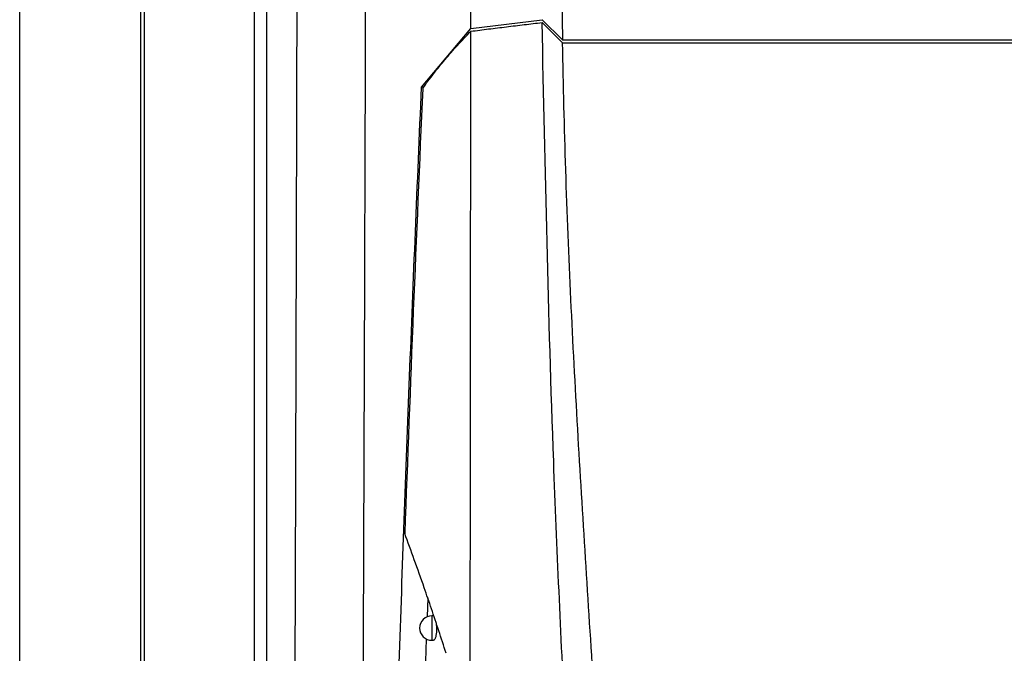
# Model space of a CAD drawing. Header units: millimetres. Extents: x -0.387 to 0.594, y -0.166 to 0.447.
# Tile 27 of 109: x -0.017 to 0.023, y 0.121 to 0.147. Entities that reach past the tile are written whole.
import ezdxf

# ---------------------------------------------------------------- set-up
doc = ezdxf.new("R2010")
doc.units = ezdxf.units.MM
doc.layers.add('FORMAT', color=7, linetype='Continuous')

msp = doc.modelspace()

# ---------------------------------------------------------------- linework, layer by layer
at = {"layer": 'FORMAT', "color": 7, "linetype": 'Continuous', "lineweight": 25}
for p, q in [((-0.017424, 0.030294), (-0.017424, 0.262294)), ((-0.012469, 0.03025), (-0.012469, 0.262337)), ((-0.012338, 0.223649), (-0.012338, 0.068939)), ((-0.007829, 0.069219), (-0.007829, 0.223369)), ((-0.007329, 0.223369), (-0.007329, 0.069219)), ((0.004631, 0.154529), (0.004765, 0.146321)), ((0.001017, 0.146794), (0.003931, 0.147151)), ((0.003931, 0.147151), (0.004765, 0.146321)), ((0.004766, 0.146207), (0.003932, 0.147037)), ((-0.000998, 0.144388), (0.001018, 0.146793)), ((0.004765, 0.146321), (0.121381, 0.146321)), ((0.004766, 0.146207), (0.121376, 0.146207)), ((-0.000916, 0.144388), (-0.000999, 0.144388)), ((-0.000746, 0.12351), (-0.000772, 0.12273)), ((-0.000535, 0.122773), (-0.000575, 0.122773)), ((-0.000575, 0.122773), (-0.000575, 0.121773)), ((-0.000802, 0.121838), (-0.000833, 0.120908)), ((-0.000575, 0.121773), (-0.000512, 0.121773))]:
    msp.add_line(p, q, dxfattribs=at)
msp.add_arc((-0.000575, 0.122273), 0.0005, 90, 270, dxfattribs=at)
for points, knots in [([(0.001018, 0.146794), (0.001021, 0.151419), (0.001025, 0.160669), (0.001028, 0.179182), (0.001018, 0.201028), (0.000985, 0.226203), (0.000956, 0.242105), (0.000941, 0.250058)], [0, 0, 0, 0, 0.134374, 0.268766, 0.537671, 0.76879, 1, 1, 1, 1]), ([(-0.003616, 0.06795), (-0.003599, 0.071103), (-0.003565, 0.077479), (-0.003517, 0.087149), (-0.003471, 0.096942), (-0.003428, 0.106792), (-0.003389, 0.116683), (-0.003351, 0.12661), (-0.003316, 0.136571), (-0.003284, 0.14657), (-0.00325, 0.158867), (-0.003212, 0.173481), (-0.003176, 0.19044), (-0.003149, 0.20746), (-0.003139, 0.218826), (-0.003134, 0.224512)], [0, 0, 0, 0, 0.062201, 0.125786, 0.189397, 0.253085, 0.316799, 0.380384, 0.443994, 0.507681, 0.571395, 0.67824, 0.785206, 0.892541, 1, 1, 1, 1]), ([(-0.00638, 0.069843), (-0.006364, 0.07296), (-0.006331, 0.079301), (-0.006285, 0.088938), (-0.006243, 0.098737), (-0.006204, 0.108592), (-0.006168, 0.118489), (-0.006136, 0.128422), (-0.006107, 0.138388), (-0.006082, 0.148393), (-0.006056, 0.160377), (-0.006033, 0.174357), (-0.006015, 0.190352), (-0.006006, 0.206401), (-0.006007, 0.217116), (-0.006008, 0.222477)], [0, 0, 0, 0, 0.06304, 0.128265, 0.193518, 0.258852, 0.324213, 0.389439, 0.454692, 0.520026, 0.585387, 0.688769, 0.79226, 0.896075, 1, 1, 1, 1]), ([(0.001017, 0.146679), (0.00126, 0.14671), (0.001745, 0.146771), (0.002473, 0.146861), (0.003202, 0.14695), (0.003689, 0.147008), (0.003932, 0.147037)], [0, 0, 0, 0, 0.249992, 0.499987, 0.749992, 1, 1, 1, 1]), ([(0.005785, 0.10262), (0.005675, 0.104383), (0.005347, 0.109671), (0.004863, 0.118491), (0.004258, 0.131531), (0.004058, 0.141052), (0.003932, 0.147037)], [0, 0, 0, 0, 0.119228, 0.357687, 0.596146, 1, 1, 1, 1]), ([(-0.000949, 0.144343), (-0.000806, 0.14454), (-0.000518, 0.144935), (-0.000042, 0.145521), (0.000465, 0.146104), (0.000833, 0.146487), (0.001017, 0.146679)], [0, 0, 0, 0, 0.249605, 0.499367, 0.749604, 1, 1, 1, 1]), ([(0.000958, 0.097307), (0.000969, 0.104268), (0.000991, 0.118193), (0.001008, 0.134658), (0.001015, 0.144157), (0.001017, 0.146679)], [0, 0, 0, 0, 0.4233642, 0.8468577, 1, 1, 1, 1]), ([(0.007001, 0.104344), (0.006911, 0.10598), (0.006626, 0.111146), (0.006042, 0.119834), (0.005363, 0.130415), (0.004922, 0.139207), (0.004805, 0.144474), (0.004766, 0.146207)], [0, 0, 0, 0, 0.117279, 0.37017, 0.623064, 0.875975, 1, 1, 1, 1]), ([(-0.002661, 0.094739), (-0.002552, 0.099063), (-0.002332, 0.107715), (-0.001934, 0.120342), (-0.001498, 0.132565), (-0.001165, 0.140446), (-0.000998, 0.144388)], [0, 0, 0, 0, 0.264083, 0.528364, 0.764111, 1, 1, 1, 1]), ([(-0.000949, 0.144343), (-0.00108, 0.141312), (-0.001343, 0.135229), (-0.00157, 0.129178), (-0.001684, 0.126142)], [0, 0, 0, 0, 0.498242, 1, 1, 1, 1]), ([(0.000006, 0.121242), (-0.000093, 0.121552), (-0.000292, 0.122173), (-0.000591, 0.123063), (-0.000926, 0.124038), (-0.001296, 0.12508), (-0.001554, 0.125788), (-0.001684, 0.126142)], [0, 0, 0, 0, 0.171889, 0.343778, 0.515934, 0.757583, 1, 1, 1, 1]), ([(-0.00041, 0.122518), (-0.000408, 0.122508), (-0.000401, 0.122474), (-0.000393, 0.122408), (-0.000387, 0.122326), (-0.000384, 0.122241), (-0.000386, 0.12216), (-0.000391, 0.122082), (-0.0004, 0.12201), (-0.000412, 0.121944), (-0.000426, 0.121887), (-0.000444, 0.12184), (-0.000464, 0.121803), (-0.000485, 0.121781), (-0.000502, 0.121771), (-0.000511, 0.121774), (-0.000512, 0.121774)], [0, 0, 0, 0, 0.03551, 0.115005, 0.196967, 0.273828, 0.352987, 0.428755, 0.506681, 0.583267, 0.661952, 0.740831, 0.821846, 0.903526, 0.987457, 1, 1, 1, 1])]:
    msp.add_open_spline(points, degree=3, knots=knots, dxfattribs=at)

doc.saveas('drawing.dxf')
